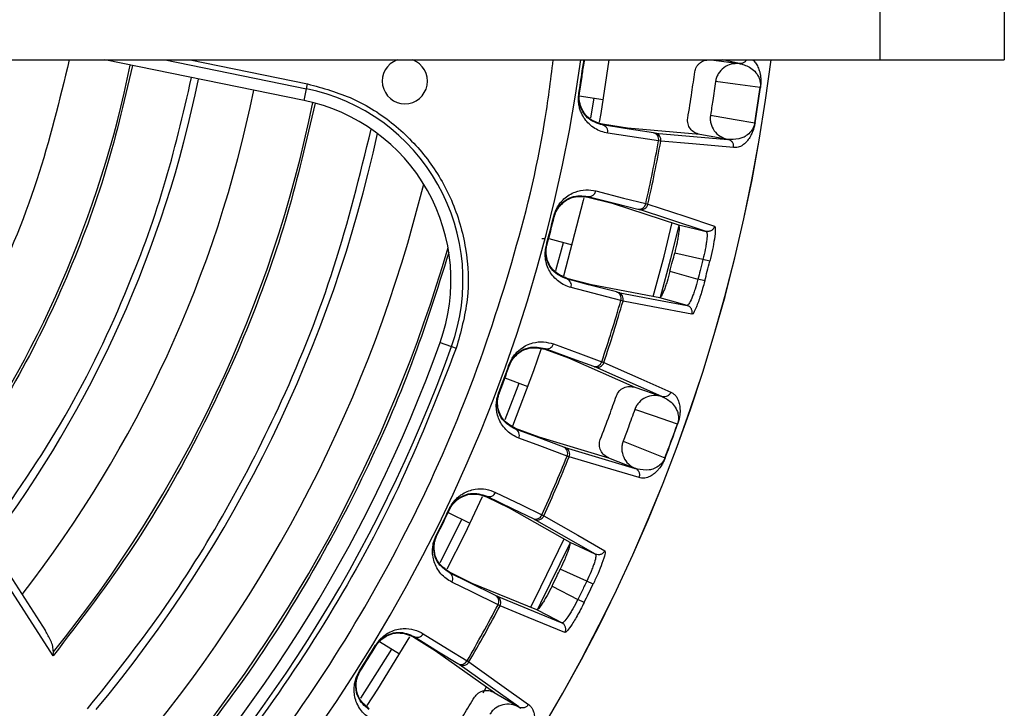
# Model space of a CAD drawing. Header units: millimetres. Extents: x -210 to 108, y 0 to 276.
# Tile 13 of 19: x 38 to 108, y 93 to 142. Entities that reach past the tile are written whole.
import ezdxf

# ---------------------------------------------------------------- set-up
doc = ezdxf.new("R2010")
doc.units = ezdxf.units.MM

msp = doc.modelspace()

# ---------------------------------------------------------------- linework, layer by layer
at = {"color": 7, "linetype": 'Continuous', "lineweight": 25}
for p, q in [((99.467, 138.945), (99.467, 168.945)), ((108.267, 168.945), (108.267, 138.945)), ((-14.233, 138.945), (108.267, 138.945)), ((58.63, 136.069), (44.494, 138.945)), ((48.776, 138.945), (58.8, 136.906)), ((50.549, 138.945), (58.87, 137.252)), ((78.422, 138.699), (78.478, 138.945)), ((87.495, 138.945), (89.478, 138.69)), ((89.478, 138.69), (88.307, 138.945)), ((78.422, 138.699), (78.464, 138.693)), ((89.478, 138.69), (89.488, 138.689)), ((58.63, 136.069), (58.87, 137.252)), ((90.975, 137.003), (90.96, 137.005)), ((78.102, 136.59), (78.144, 136.583)), ((78.13, 136.416), (79.817, 136.141)), ((78.944, 134.846), (79.181, 136.244)), ((81.558, 134.112), (79.788, 134.386)), ((86.684, 133.667), (81.558, 134.112)), ((83.507, 133.769), (88.663, 133.321)), ((88.663, 133.321), (86.684, 133.667)), ((83.91, 133.187), (83.754, 133.21)), ((88.674, 133.319), (88.663, 133.321)), ((78.748, 129.279), (78.738, 129.237)), ((78.738, 129.237), (80.473, 128.796)), ((80.473, 128.796), (85.172, 127.261)), ((82.847, 128.766), (83, 128.726)), ((76.323, 127.87), (76.364, 127.859)), ((87.129, 126.805), (87.175, 126.732)), ((75.473, 126.297), (75.66, 126.306)), ((75.8, 125.836), (75.841, 125.826)), ((75.965, 126.293), (77.631, 125.855)), ((76.462, 124.021), (77.008, 126.019)), ((86.904, 124.803), (84.897, 125.271)), ((87.387, 124.682), (86.904, 124.803)), ((84.563, 123.974), (86.547, 123.415)), ((78.988, 123.022), (77.255, 123.473)), ((83.844, 122.099), (78.988, 123.022)), ((87.028, 123.288), (86.547, 123.415)), ((81.234, 121.864), (81.082, 121.903)), ((68.273, 118.937), (69.409, 118.529)), ((75.705, 118.498), (75.69, 118.457)), ((75.69, 118.457), (77.372, 117.842)), ((73.15, 117.341), (73.189, 117.326)), ((77.372, 117.842), (82.076, 115.758)), ((79.731, 117.573), (79.879, 117.518)), ((83.977, 115.106), (79.244, 117.203)), ((72.86, 116.419), (74.477, 115.824)), ((72.412, 115.339), (72.451, 115.324)), ((82.067, 115.761), (83.977, 115.106)), ((83.977, 115.106), (83.987, 115.103)), ((85.104, 113.152), (85.09, 113.157)), ((75.298, 112.216), (73.619, 112.84)), ((80.229, 110.748), (75.298, 112.216)), ((77.138, 111.488), (82.098, 110.011)), ((77.415, 110.836), (77.267, 110.891)), ((82.098, 110.011), (80.229, 110.748)), ((82.109, 110.007), (82.098, 110.011)), ((71.573, 108.048), (71.554, 108.009)), ((71.554, 108.009), (73.165, 107.227)), ((68.831, 106.884), (70.384, 106.139)), ((68.914, 107.155), (68.952, 107.137)), ((73.165, 107.227), (77.459, 104.778)), ((75.485, 106.72), (75.626, 106.65)), ((67.992, 105.269), (68.03, 105.25)), ((40.837, 96.741), (35.709, 104.679)), ((36.319, 104.657), (40.29, 98.509)), ((79.284, 103.937), (79.314, 103.856)), ((70.548, 101.871), (68.941, 102.661)), ((78.661, 102.022), (76.789, 102.884)), ((79.109, 101.806), (78.661, 102.022)), ((75.119, 99.988), (70.548, 101.871)), ((76.201, 101.68), (78.031, 100.734)), ((78.477, 100.513), (78.031, 100.734)), ((72.515, 100.283), (72.373, 100.353)), ((63.958, 97.749), (65.389, 96.886)), ((66.421, 98.1), (66.399, 98.063)), ((66.399, 98.063), (67.922, 97.122)), ((62.64, 93.727), (64.837, 97.219)), ((63.685, 97.48), (63.721, 97.459)), ((67.922, 97.122), (72.111, 94.134)), ((40.837, 96.741), (40.852, 97.018)), ((70.178, 96.383), (70.312, 96.3)), ((62.56, 95.668), (62.595, 95.646)), ((73.841, 93.112), (69.628, 96.118)), ((71.311, 94.113), (71.565, 94.541)), ((72.103, 94.138), (73.841, 93.112)), ((73.841, 93.112), (73.851, 93.107))]:
    msp.add_line(p, q, dxfattribs=at)
at = {"color": 7, "linetype": 'Continuous', "lineweight": 25, "flags": 128}
for points in [[(80.238, 138.945), (79.653, 135.164), (79.543, 134.538)], [(78.456, 138.641), (78.46, 138.67), (78.464, 138.693)], [(90.96, 137.005), (89.188, 137.233), (87.795, 137.412)], [(78.144, 136.583), (78.148, 136.612), (78.152, 136.635)], [(87.435, 135.04), (89.196, 134.733), (90.579, 134.491)], [(79.788, 134.386), (79.784, 134.362), (79.781, 134.343)], [(83.39, 133.785), (81.369, 134.098), (79.781, 134.343)], [(83.754, 133.21), (81.719, 133.524), (80.146, 133.767)], [(86.684, 133.667), (86.679, 133.668), (86.675, 133.669)], [(89.071, 132.74), (86.153, 132.993), (83.91, 133.187)], [(78.45, 129.18), (78.408, 128.999), (77.023, 123.637)], [(78.748, 129.279), (80.73, 128.775), (82.287, 128.379)], [(79.309, 129.666), (81.276, 129.166), (82.847, 128.766)], [(83, 128.726), (85.623, 127.869), (87.728, 127.18)], [(87.129, 126.805), (84.482, 127.669), (82.401, 128.349)], [(83.373, 122.182), (84.14, 125.038), (84.722, 127.424)], [(85.169, 127.139), (84.608, 124.85), (83.877, 122.125)], [(85.172, 127.261), (86.268, 127.005), (87.129, 126.805)], [(77.255, 123.473), (77.248, 123.45), (77.243, 123.431)], [(80.777, 122.512), (78.798, 123.027), (77.243, 123.431)], [(81.082, 121.903), (79.089, 122.421), (77.548, 122.822)], [(80.892, 122.484), (83.628, 121.963), (85.778, 121.554)], [(86.121, 120.936), (83.359, 121.46), (81.234, 121.864)], [(85.778, 121.554), (84.695, 121.859), (83.844, 122.099)], [(85.853, 121.595), (85.778, 121.554), (85.778, 121.554), (85.778, 121.554)], [(76.301, 118.826), (78.208, 118.129), (79.731, 117.573)], [(75.396, 118.425), (74.877, 116.93), (73.4, 113.012)], [(75.705, 118.498), (77.625, 117.796), (79.134, 117.245)], [(79.879, 117.518), (82.505, 116.353), (84.614, 115.418)], [(72.886, 113.465), (73.691, 115.557), (73.872, 116.047)], [(85.09, 113.157), (83.399, 113.737), (82.071, 114.193)], [(73.619, 112.84), (73.611, 112.818), (73.604, 112.8)], [(77.026, 111.527), (75.11, 112.24), (73.604, 112.8)], [(77.267, 110.891), (75.337, 111.608), (73.845, 112.162)], [(81.241, 111.942), (82.904, 111.286), (84.21, 110.771)], [(82.381, 109.36), (79.574, 110.194), (77.415, 110.836)], [(80.229, 110.748), (80.224, 110.75), (80.221, 110.752)], [(72.2, 108.314), (74.026, 107.427), (75.485, 106.72)], [(71.258, 108.005), (69.997, 105.341), (68.747, 102.868)], [(71.573, 108.048), (73.412, 107.155), (74.858, 106.454)], [(68.273, 103.353), (68.644, 104.074), (69.803, 106.418)], [(79.284, 103.937), (76.865, 105.316), (74.964, 106.401)], [(75.626, 106.65), (78.023, 105.282), (79.946, 104.184)], [(74.676, 100.168), (74.997, 100.794), (77.05, 105.028)], [(77.459, 104.778), (78.481, 104.307), (79.284, 103.937)], [(77.43, 104.657), (75.386, 100.455), (75.139, 99.975)], [(68.941, 102.661), (68.93, 102.64), (68.922, 102.623)], [(72.198, 101.01), (70.363, 101.913), (68.922, 102.623)], [(72.373, 100.353), (70.525, 101.262), (69.097, 101.964)], [(72.305, 100.96), (74.88, 99.899), (76.904, 99.065)], [(77.115, 98.391), (74.515, 99.46), (72.515, 100.283)], [(76.904, 99.065), (75.904, 99.582), (75.119, 99.988)], [(76.986, 99.091), (76.904, 99.065), (76.904, 99.065), (76.904, 99.065)], [(66.105, 98.092), (63.832, 94.382), (63.076, 93.216)], [(66.421, 98.1), (68.161, 97.026), (69.528, 96.182)], [(67.072, 98.301), (68.799, 97.235), (70.178, 96.383)], [(70.312, 96.3), (72.651, 94.63), (74.528, 93.289)]]:
    msp.add_lwpolyline(points, dxfattribs=at)
at = {"color": 7, "linetype": 'Continuous', "lineweight": 25}
for centre, radius, start, end in [((-29.233, 153.945), 121.894, 187.06858, 352.93142), ((-29.233, 153.945), 121.889, 187.06888, 352.93112), ((-29.233, 153.945), 108.524, 187.94474, 352.05526), ((65.767, 137.445), 1.6, 110.36413, 69.63587), ((-29.233, 153.945), 77.077, 324.41683, 348.5), ((-29.233, 153.945), 108.729, 350.81526, 351.93958), ((-29.233, 153.945), 82.015, 323.06051, 348.5), ((56.038, 123.33), 13.854, 340.25028, 78.5), ((-29.233, 153.945), 121.381, 350.77713, 351.97771), ((-29.233, 153.945), 121.395, 350.77713, 351.97771), ((-29.233, 153.945), 86.015, 322.08332, 348.5), ((-29.233, 153.945), 90.292, 320.91453, 348.49033), ((56.038, 123.33), 13, 340.25028, 78.5), ((79.674, 133.872), 0.483, 347.46163, 77.20095), ((-29.233, 153.945), 95.229, 320.16133, 347.7489), ((83.283, 133.315), 0.483, 347.50751, 77.20381), ((83.419, 133.277), 0.499, 349.52357, 79.87366), ((-29.233, 153.945), 114.874, 347.33851, 349.60114), ((-29.233, 153.945), 115.031, 347.33606, 349.6036), ((-29.233, 153.945), 99.229, 319.44341, 346.12821), ((78.834, 129.754), 0.483, 259.74696, 349.479), ((82.373, 128.854), 0.483, 259.74411, 349.43336), ((82.513, 128.835), 0.499, 257.07469, 347.41614), ((-29.233, 153.945), 108.729, 345.01783, 346.1241), ((-29.233, 153.945), 108.771, 345.01783, 346.1241), ((-29.233, 153.945), 102.054, 318.77478, 343.91416), ((-29.233, 153.945), 120.235, 345.22804, 345.9139), ((77.089, 122.974), 0.483, 341.66294, 71.39498), ((80.623, 122.054), 0.483, 341.70857, 71.39782), ((80.755, 122.003), 0.499, 343.72578, 74.06724), ((-29.233, 153.945), 114.874, 341.5408, 343.80343), ((-29.233, 153.945), 115.031, 341.53834, 343.80588), ((-29.233, 153.945), 103.6, 289.74972, 340.25028), ((75.838, 118.962), 0.483, 253.94099, 343.68031), ((-29.233, 153.945), 104.454, 289.74972, 340.25028), ((-29.233, 153.945), 108.729, 339.20235, 340.32668), ((-29.233, 153.945), 108.771, 339.20235, 340.32668), ((79.267, 117.709), 0.483, 253.93813, 343.63443), ((79.405, 117.675), 0.499, 251.26828, 341.61834), ((-29.233, 153.945), 121.381, 339.16423, 340.3648), ((-29.233, 153.945), 121.395, 339.16423, 340.3648), ((73.404, 112.36), 0.483, 335.84873, 65.58804), ((76.827, 111.088), 0.483, 335.8946, 65.5909), ((76.953, 111.024), 0.499, 337.91067, 68.26076), ((-29.233, 153.945), 114.874, 335.72561, 337.98823), ((-29.233, 153.945), 115.031, 335.72315, 337.99069), ((71.752, 108.496), 0.483, 248.13405, 337.8661), ((-29.233, 153.945), 108.729, 333.40493, 334.5112), ((-29.233, 153.945), 108.771, 333.40493, 334.5112), ((75.038, 106.902), 0.483, 248.13121, 337.82046), ((75.171, 106.855), 0.499, 245.46179, 335.80323), ((68.679, 102.205), 0.483, 330.05003, 59.78208), ((-29.233, 153.945), 120.235, 333.61513, 334.301), ((71.955, 100.593), 0.483, 330.09567, 59.78492), ((72.074, 100.517), 0.499, 332.11287, 62.45434), ((-29.233, 153.945), 114.874, 329.9279, 332.19052), ((-29.233, 153.945), 115.031, 329.92543, 332.19297), ((66.645, 98.528), 0.483, 242.32809, 332.0674), ((-29.233, 153.945), 108.729, 327.58945, 328.71378), ((-29.233, 153.945), 108.771, 327.58945, 328.71378), ((69.752, 96.609), 0.483, 242.32523, 332.02153), ((69.88, 96.549), 0.499, 239.65537, 330.00544)]:
    msp.add_arc(centre, radius, start, end, dxfattribs=at)
for points, knots in [([(-29.233, 47.253), (-26.033, 47.336), (-19.526, 47.506), (-9.693, 48.907), (0.253, 51.231), (10.172, 54.609), (19.904, 59.036), (29.284, 64.509), (38.149, 70.98), (46.344, 78.368), (53.732, 86.563), (60.204, 95.428), (65.673, 104.809), (70.114, 114.539), (73.443, 124.463), (75.495, 132.616), (76.1, 137.471), (76.284, 138.945)], [0, 0, 0, 0, 0.062943, 0.128004, 0.194999, 0.263694, 0.333813, 0.405038, 0.477022, 0.549391, 0.621759, 0.693743, 0.764969, 0.835088, 0.903783, 0.970777, 1, 1, 1, 1]), ([(41.974, 138.945), (41.276, 136.091), (39.841, 130.219), (36.315, 121.728), (33.088, 116.42), (31.475, 113.765)], [0, 0, 0, 0, 0.321094, 0.660547, 1, 1, 1, 1]), ([(78.456, 138.641), (78.465, 138.696), (78.482, 138.802), (78.511, 138.899), (78.525, 138.945)], [0, 0, 0, 0, 0.522944, 1, 1, 1, 1]), ([(78.464, 138.693), (78.473, 138.754), (78.487, 138.842), (78.511, 138.92), (78.518, 138.945)], [0, 0, 0, 0, 0.681587, 1, 1, 1, 1]), ([(86.322, 138.096), (86.353, 138.219), (86.402, 138.41), (86.563, 138.625), (86.765, 138.805), (87.076, 138.956), (87.342, 138.95), (87.475, 138.948)], [0, 0, 0, 0, 0.238252, 0.369358, 0.500716, 0.750235, 1, 1, 1, 1]), ([(89.981, 138.945), (89.981, 138.945), (89.96, 138.882), (89.863, 138.792), (89.728, 138.715), (89.601, 138.685), (89.527, 138.687), (89.488, 138.688)], [0, 0, 0, 0, 0.001527, 0.338855, 0.623989, 0.800788, 1, 1, 1, 1]), ([(90.422, 138.945), (90.427, 138.941), (90.497, 138.898), (90.595, 138.784), (90.714, 138.614), (90.798, 138.458), (90.867, 138.288), (90.925, 138.103), (90.965, 137.918), (90.99, 137.736), (91.004, 137.557), (91.007, 137.373), (90.994, 137.157), (90.981, 137.052), (90.975, 137.003)], [0, 0, 0, 0, 0.021692, 0.262448, 0.396742, 0.519341, 0.630367, 0.722269, 0.814525, 0.864811, 0.907024, 0.962616, 0.982721, 1, 1, 1, 1]), ([(46.456, 138.546), (45.838, 135.913), (44.597, 130.633), (41.678, 123.018), (38.079, 115.7), (35.051, 111.2), (33.541, 108.956)], [0, 0, 0, 0, 0.24931, 0.5, 0.75069, 1, 1, 1, 1]), ([(78.144, 136.583), (78.206, 136.977), (78.318, 137.679), (78.419, 138.383), (78.464, 138.693)], [0, 0, 0, 0, 0.56, 1, 1, 1, 1]), ([(89.488, 138.689), (89.292, 138.689), (88.899, 138.688), (88.359, 138.419), (88.024, 138.053), (87.852, 137.7), (87.814, 137.508), (87.795, 137.412)], [0, 0, 0, 0, 0.250365, 0.49979, 0.749195, 0.874833, 1, 1, 1, 1]), ([(89.488, 138.688), (89.49, 138.688), (89.493, 138.688), (89.497, 138.687), (89.498, 138.687)], [0, 0, 0, 0, 0.499999, 1, 1, 1, 1]), ([(89.498, 138.687), (89.507, 138.685), (89.531, 138.679), (89.598, 138.667), (89.642, 138.66)], [0, 0, 0, 0, 0.354009, 1, 1, 1, 1]), ([(89.642, 138.66), (89.897, 138.574), (90.278, 138.445), (90.687, 138.037), (90.871, 137.712), (90.946, 137.465), (90.971, 137.286), (90.974, 137.16), (90.969, 137.074), (90.963, 137.028), (90.96, 137.005)], [0, 0, 0, 0, 0.506374, 0.758088, 0.883, 0.944303, 0.973771, 0.987488, 0.993875, 1, 1, 1, 1]), ([(35.709, 104.679), (37.669, 107.464), (41.598, 113.048), (45.765, 121.63), (48.823, 129.871), (50.039, 135.091), (50.645, 137.694)], [0, 0, 0, 0, 0.279296, 0.560147, 0.780681, 1, 1, 1, 1]), ([(85.826, 134.824), (85.925, 135.434), (86.101, 136.523), (86.255, 137.615), (86.322, 138.096)], [0, 0, 0, 0, 0.559999, 1, 1, 1, 1]), ([(58.87, 137.252), (59.959, 136.951), (62.159, 136.343), (65.067, 134.468), (67.461, 132.007), (69.222, 128.999), (70.208, 125.599), (70.371, 121.975), (69.728, 119.67), (69.409, 118.529)], [0, 0, 0, 0, 0.138778, 0.280414, 0.420995, 0.559358, 0.706173, 0.854495, 1, 1, 1, 1]), ([(87.795, 137.412), (87.731, 136.969), (87.617, 136.177), (87.491, 135.388), (87.435, 135.04)], [0, 0, 0, 0, 0.559999, 1, 1, 1, 1]), ([(80.146, 133.767), (79.99, 133.8), (79.676, 133.866), (79.235, 134.081), (78.846, 134.373), (78.529, 134.73), (78.314, 135.093), (78.178, 135.441), (78.098, 135.77), (78.054, 136.15), (78.087, 136.449), (78.102, 136.59)], [0, 0, 0, 0, 0.1672206, 0.3357284, 0.4983192, 0.6321139, 0.7482769, 0.8152709, 0.874092, 0.9408708, 1, 1, 1, 1]), ([(79.781, 134.343), (79.416, 134.451), (78.871, 134.613), (78.347, 135.273), (78.156, 135.802), (78.115, 136.168), (78.12, 136.403), (78.136, 136.523), (78.144, 136.583)], [0, 0, 0, 0, 0.513824, 0.766382, 0.887902, 0.945467, 0.973036, 1, 1, 1, 1]), ([(79.788, 134.386), (79.423, 134.497), (78.874, 134.664), (78.35, 135.332), (78.16, 135.871), (78.122, 136.236), (78.129, 136.468), (78.145, 136.58), (78.152, 136.635)], [0, 0, 0, 0, 0.497301, 0.747796, 0.873525, 0.940465, 0.970628, 1, 1, 1, 1]), ([(59.401, 135.888), (58.79, 133.245), (57.566, 127.945), (54.83, 120.23), (51.238, 112.331), (46.685, 104.371), (42.782, 99.279), (40.837, 96.741)], [0, 0, 0, 0, 0.185963, 0.372892, 0.560277, 0.780846, 1, 1, 1, 1]), ([(86.675, 133.669), (86.546, 133.706), (86.29, 133.78), (85.991, 134.059), (85.846, 134.363), (85.805, 134.626), (85.819, 134.758), (85.826, 134.824)], [0, 0, 0, 0, 0.25034, 0.499759, 0.749142, 0.874835, 1, 1, 1, 1]), ([(87.435, 135.04), (87.425, 134.943), (87.405, 134.749), (87.464, 134.363), (87.673, 133.916), (88.105, 133.499), (88.477, 133.381), (88.663, 133.321)], [0, 0, 0, 0, 0.125465, 0.251186, 0.500358, 0.750057, 1, 1, 1, 1]), ([(43.269, 92.977), (45.054, 95.216), (48.634, 99.708), (53.212, 107.039), (57.375, 115.202), (60.948, 124.201), (62.574, 130.778), (63.385, 134.055)], [0, 0, 0, 0, 0.185951, 0.372884, 0.560282, 0.78086, 1, 1, 1, 1]), ([(90.579, 134.491), (90.575, 134.468), (90.567, 134.422), (90.546, 134.339), (90.458, 134.076), (90.133, 133.651), (89.57, 133.325), (89.099, 133.31), (88.829, 133.302)], [0, 0, 0, 0, 0.006129, 0.01252, 0.026246, 0.116739, 0.493304, 1, 1, 1, 1]), ([(90.593, 134.488), (90.585, 134.44), (90.566, 134.336), (90.532, 134.195), (90.493, 134.06), (90.446, 133.923), (90.391, 133.784), (90.313, 133.618), (90.22, 133.452), (90.087, 133.261), (89.925, 133.075), (89.68, 132.874), (89.388, 132.735), (89.177, 132.739), (89.071, 132.74)], [0, 0, 0, 0, 0.011715, 0.02535, 0.042264, 0.063186, 0.091791, 0.125922, 0.188493, 0.250824, 0.366653, 0.500345, 0.750124, 1, 1, 1, 1]), ([(90.593, 134.488), (90.591, 134.489), (90.588, 134.489), (90.582, 134.49), (90.579, 134.491)], [0, 0, 0, 0, 0.559968, 1, 1, 1, 1]), ([(83.39, 133.785), (83.421, 133.781), (83.477, 133.772), (83.498, 133.77), (83.507, 133.769)], [0, 0, 0, 0, 0.559639, 1, 1, 1, 1]), ([(89.071, 132.74), (89.076, 132.804), (89.083, 132.901), (89.042, 133.025), (89.002, 133.099), (88.954, 133.16), (88.896, 133.218), (88.801, 133.283), (88.719, 133.306), (88.674, 133.319)], [0, 0, 0, 0, 0.242415, 0.371253, 0.501733, 0.564129, 0.671423, 0.819818, 1, 1, 1, 1]), ([(88.684, 133.318), (88.682, 133.318), (88.679, 133.319), (88.676, 133.319), (88.674, 133.319)], [0, 0, 0, 0, 0.500001, 1, 1, 1, 1]), ([(88.829, 133.302), (88.786, 133.307), (88.718, 133.315), (88.693, 133.317), (88.684, 133.318)], [0, 0, 0, 0, 0.64599, 1, 1, 1, 1]), ([(76.323, 127.87), (76.364, 128.005), (76.451, 128.292), (76.64, 128.624), (76.841, 128.895), (77.102, 129.162), (77.443, 129.413), (77.966, 129.658), (78.605, 129.786), (79.074, 129.706), (79.309, 129.666)], [0, 0, 0, 0, 0.058953, 0.125513, 0.184149, 0.250987, 0.367434, 0.501751, 0.750786, 1, 1, 1, 1]), ([(76.351, 127.808), (76.366, 127.862), (76.396, 127.971), (76.48, 128.185), (76.657, 128.506), (77.042, 128.928), (77.786, 129.34), (78.357, 129.278), (78.738, 129.237)], [0, 0, 0, 0, 0.029288, 0.059353, 0.126025, 0.251323, 0.501935, 1, 1, 1, 1]), ([(76.364, 127.859), (76.38, 127.918), (76.413, 128.035), (76.5, 128.252), (76.68, 128.571), (77.063, 128.985), (77.804, 129.387), (78.369, 129.323), (78.748, 129.279)], [0, 0, 0, 0, 0.027132, 0.054565, 0.111728, 0.232859, 0.48615, 1, 1, 1, 1]), ([(82.287, 128.379), (82.318, 128.371), (82.372, 128.357), (82.392, 128.351), (82.401, 128.349)], [0, 0, 0, 0, 0.55966, 1, 1, 1, 1]), ([(85.172, 127.261), (85.191, 127.226), (85.229, 127.156), (85.194, 126.763), (85.131, 126.356), (85.046, 125.898), (84.956, 125.52), (84.897, 125.271)], [0, 0, 0, 0, 0.2502529, 0.4996047, 0.630271, 0.7573776, 1, 1, 1, 1]), ([(87.728, 127.18), (87.707, 127.121), (87.675, 127.028), (87.589, 126.929), (87.508, 126.865), (87.415, 126.82), (87.288, 126.785), (87.192, 126.797), (87.129, 126.805)], [0, 0, 0, 0, 0.2393789, 0.3682928, 0.4999618, 0.6316365, 0.7605665, 1, 1, 1, 1]), ([(87.728, 127.18), (87.753, 127.125), (87.804, 127.016), (87.732, 126.342), (87.587, 125.526), (87.454, 124.964), (87.387, 124.682)], [0, 0, 0, 0, 0.280377, 0.559712, 0.779882, 1, 1, 1, 1]), ([(87.175, 126.732), (87.18, 126.702), (87.199, 126.593), (87.186, 126.3), (87.132, 125.89), (87.052, 125.43), (86.963, 125.051), (86.904, 124.803)], [0, 0, 0, 0, 0.110502, 0.40664, 0.562298, 0.713231, 1, 1, 1, 1]), ([(77.548, 122.822), (77.396, 122.87), (77.091, 122.968), (76.675, 123.226), (76.318, 123.555), (76.037, 123.942), (75.86, 124.325), (75.76, 124.685), (75.713, 125.021), (75.708, 125.403), (75.771, 125.698), (75.8, 125.836)], [0, 0, 0, 0, 0.167121, 0.335364, 0.497583, 0.631728, 0.748173, 0.815203, 0.874056, 0.940854, 1, 1, 1, 1]), ([(77.243, 123.431), (76.891, 123.576), (76.366, 123.792), (75.911, 124.501), (75.774, 125.047), (75.77, 125.415), (75.799, 125.648), (75.827, 125.767), (75.841, 125.826)], [0, 0, 0, 0, 0.513067, 0.766261, 0.887846, 0.945306, 0.972941, 1, 1, 1, 1]), ([(77.255, 123.473), (76.902, 123.621), (76.373, 123.842), (75.919, 124.561), (75.785, 125.116), (75.785, 125.483), (75.815, 125.712), (75.841, 125.822), (75.854, 125.876)], [0, 0, 0, 0, 0.497302, 0.747797, 0.873526, 0.940464, 0.970627, 1, 1, 1, 1]), ([(68.888, 125.298), (68.048, 122.653), (66.364, 117.353), (63.025, 109.683), (58.865, 101.853), (53.791, 93.977), (49.597, 88.934), (47.505, 86.42)], [0, 0, 0, 0, 0.18609, 0.372972, 0.560226, 0.780692, 1, 1, 1, 1]), ([(84.563, 123.974), (84.627, 124.216), (84.74, 124.648), (84.849, 125.081), (84.897, 125.271)], [0, 0, 0, 0, 0.56, 1, 1, 1, 1]), ([(86.904, 124.803), (86.839, 124.544), (86.722, 124.081), (86.6, 123.619), (86.547, 123.415)], [0, 0, 0, 0, 0.56, 1, 1, 1, 1]), ([(84.563, 123.974), (84.495, 123.728), (84.391, 123.353), (84.244, 122.91), (84.103, 122.523), (83.944, 122.163), (83.877, 122.12), (83.844, 122.099)], [0, 0, 0, 0, 0.242837, 0.37006, 0.500846, 0.750309, 1, 1, 1, 1]), ([(86.547, 123.415), (86.479, 123.17), (86.375, 122.795), (86.222, 122.354), (86.072, 121.968), (85.942, 121.705), (85.872, 121.619), (85.853, 121.595)], [0, 0, 0, 0, 0.286768, 0.437694, 0.593337, 0.889453, 1, 1, 1, 1]), ([(87.028, 123.288), (86.928, 122.933), (86.729, 122.224), (86.443, 121.448), (86.229, 120.997), (86.157, 120.956), (86.121, 120.936)], [0, 0, 0, 0, 0.27982, 0.559169, 0.779392, 1, 1, 1, 1]), ([(80.777, 122.512), (80.808, 122.504), (80.863, 122.49), (80.883, 122.485), (80.892, 122.484)], [0, 0, 0, 0, 0.559638, 1, 1, 1, 1]), ([(86.121, 120.936), (86.132, 120.998), (86.148, 121.094), (86.121, 121.224), (86.081, 121.318), (86.021, 121.402), (85.927, 121.494), (85.837, 121.53), (85.778, 121.554)], [0, 0, 0, 0, 0.239412, 0.368332, 0.5, 0.631669, 0.760589, 1, 1, 1, 1]), ([(73.15, 117.341), (73.204, 117.471), (73.319, 117.749), (73.541, 118.06), (73.77, 118.309), (74.056, 118.548), (74.42, 118.763), (74.964, 118.954), (75.613, 119.016), (76.072, 118.89), (76.301, 118.826)], [0, 0, 0, 0, 0.059047, 0.125735, 0.184462, 0.251412, 0.367628, 0.501624, 0.750271, 1, 1, 1, 1]), ([(69.409, 118.529), (68.18, 115.385), (65.702, 109.044), (60.803, 99.988), (55.034, 91.33), (48.369, 83.24), (40.96, 75.884), (32.929, 69.35), (24.404, 63.724), (15.499, 58.939), (9.272, 56.509), (6.183, 55.303)], [0, 0, 0, 0, 0.109606, 0.221, 0.3337, 0.44719, 0.560921, 0.672343, 0.78298, 0.89235, 1, 1, 1, 1]), ([(73.171, 117.277), (73.191, 117.329), (73.232, 117.434), (73.337, 117.639), (73.546, 117.94), (73.971, 118.321), (74.753, 118.655), (75.316, 118.536), (75.69, 118.457)], [0, 0, 0, 0, 0.029287, 0.059353, 0.126025, 0.251323, 0.501935, 1, 1, 1, 1]), ([(73.189, 117.326), (73.211, 117.383), (73.255, 117.496), (73.364, 117.703), (73.576, 118.004), (74, 118.376), (74.777, 118.701), (75.332, 118.579), (75.705, 118.498)], [0, 0, 0, 0, 0.027028, 0.054631, 0.112021, 0.233459, 0.486379, 1, 1, 1, 1]), ([(79.134, 117.245), (79.164, 117.234), (79.217, 117.214), (79.236, 117.206), (79.244, 117.203)], [0, 0, 0, 0, 0.560143, 1, 1, 1, 1]), ([(73.845, 112.162), (73.699, 112.226), (73.405, 112.354), (73.016, 112.653), (72.694, 113.018), (72.455, 113.431), (72.318, 113.83), (72.255, 114.198), (72.243, 114.536), (72.276, 114.917), (72.368, 115.204), (72.412, 115.339)], [0, 0, 0, 0, 0.167221, 0.335728, 0.498319, 0.632114, 0.748277, 0.815271, 0.874092, 0.940871, 1, 1, 1, 1]), ([(73.604, 112.8), (73.268, 112.979), (72.767, 113.248), (72.387, 113.999), (72.305, 114.557), (72.339, 114.923), (72.391, 115.152), (72.431, 115.267), (72.451, 115.324)], [0, 0, 0, 0, 0.513824, 0.766382, 0.887902, 0.945467, 0.973036, 1, 1, 1, 1]), ([(73.619, 112.84), (73.284, 113.023), (72.779, 113.297), (72.401, 114.057), (72.324, 114.623), (72.36, 114.989), (72.413, 115.214), (72.451, 115.32), (72.469, 115.373)], [0, 0, 0, 0, 0.497301, 0.747796, 0.873525, 0.940465, 0.970628, 1, 1, 1, 1]), ([(80.766, 115.159), (80.822, 115.274), (80.908, 115.451), (81.109, 115.629), (81.342, 115.765), (81.678, 115.85), (81.937, 115.791), (82.067, 115.761)], [0, 0, 0, 0, 0.238252, 0.369358, 0.500716, 0.750235, 1, 1, 1, 1]), ([(84.614, 115.418), (84.587, 115.36), (84.531, 115.242), (84.379, 115.126), (84.227, 115.081), (84.097, 115.076), (84.025, 115.093), (83.987, 115.102)], [0, 0, 0, 0, 0.24405, 0.499443, 0.71532, 0.849175, 1, 1, 1, 1]), ([(84.614, 115.418), (84.678, 115.387), (84.805, 115.325), (84.969, 115.164), (85.091, 114.976), (85.173, 114.783), (85.223, 114.613), (85.257, 114.432), (85.276, 114.24), (85.278, 114.05), (85.266, 113.867), (85.244, 113.689), (85.21, 113.508), (85.154, 113.299), (85.119, 113.199), (85.104, 113.152)], [0, 0, 0, 0, 0.167566, 0.336422, 0.499725, 0.590815, 0.673973, 0.749281, 0.811617, 0.874194, 0.908303, 0.936935, 0.974643, 0.98828, 1, 1, 1, 1]), ([(79.622, 112.054), (79.841, 112.632), (80.233, 113.663), (80.603, 114.702), (80.766, 115.159)], [0, 0, 0, 0, 0.559999, 1, 1, 1, 1]), ([(83.987, 115.103), (83.794, 115.142), (83.409, 115.221), (82.826, 115.066), (82.425, 114.775), (82.186, 114.464), (82.109, 114.283), (82.071, 114.193)], [0, 0, 0, 0, 0.250365, 0.49979, 0.749195, 0.874833, 1, 1, 1, 1]), ([(83.987, 115.102), (83.989, 115.102), (83.992, 115.101), (83.995, 115.099), (83.996, 115.099)], [0, 0, 0, 0, 0.499999, 1, 1, 1, 1]), ([(83.996, 115.099), (84.004, 115.095), (84.027, 115.085), (84.091, 115.059), (84.131, 115.043)], [0, 0, 0, 0, 0.354009, 1, 1, 1, 1]), ([(84.131, 115.043), (84.364, 114.908), (84.712, 114.705), (85.03, 114.222), (85.145, 113.867), (85.169, 113.611), (85.157, 113.43), (85.134, 113.306), (85.112, 113.223), (85.097, 113.179), (85.09, 113.157)], [0, 0, 0, 0, 0.506374, 0.758088, 0.883, 0.944303, 0.973771, 0.987488, 0.993875, 1, 1, 1, 1]), ([(82.071, 114.193), (81.919, 113.772), (81.648, 113.02), (81.366, 112.271), (81.241, 111.942)], [0, 0, 0, 0, 0.559999, 1, 1, 1, 1]), ([(80.221, 110.752), (80.102, 110.814), (79.866, 110.938), (79.629, 111.272), (79.548, 111.598), (79.561, 111.865), (79.601, 111.991), (79.622, 112.054)], [0, 0, 0, 0, 0.25034, 0.499759, 0.749142, 0.874835, 1, 1, 1, 1]), ([(81.241, 111.942), (81.212, 111.849), (81.153, 111.663), (81.133, 111.272), (81.248, 110.793), (81.587, 110.298), (81.928, 110.107), (82.098, 110.011)], [0, 0, 0, 0, 0.125465, 0.251186, 0.500358, 0.750057, 1, 1, 1, 1]), ([(77.026, 111.527), (77.056, 111.516), (77.109, 111.497), (77.129, 111.49), (77.138, 111.488)], [0, 0, 0, 0, 0.5596385, 1, 1, 1, 1]), ([(84.21, 110.771), (84.202, 110.75), (84.184, 110.706), (84.147, 110.629), (84.008, 110.389), (83.604, 110.038), (82.987, 109.832), (82.523, 109.912), (82.257, 109.958)], [0, 0, 0, 0, 0.006129, 0.01252, 0.026246, 0.116739, 0.493304, 1, 1, 1, 1]), ([(84.224, 110.766), (84.206, 110.72), (84.167, 110.622), (84.105, 110.491), (84.04, 110.367), (83.966, 110.241), (83.884, 110.117), (83.774, 109.969), (83.649, 109.826), (83.481, 109.665), (83.285, 109.516), (83.004, 109.369), (82.69, 109.291), (82.484, 109.337), (82.381, 109.36)], [0, 0, 0, 0, 0.0117153, 0.0253501, 0.0422638, 0.0631859, 0.0917906, 0.1259219, 0.1884929, 0.2508241, 0.366653, 0.5003454, 0.7501243, 1, 1, 1, 1]), ([(84.224, 110.766), (84.222, 110.766), (84.219, 110.768), (84.213, 110.77), (84.21, 110.771)], [0, 0, 0, 0, 0.559968, 1, 1, 1, 1]), ([(82.381, 109.36), (82.398, 109.421), (82.425, 109.515), (82.41, 109.645), (82.385, 109.725), (82.351, 109.795), (82.305, 109.864), (82.226, 109.946), (82.15, 109.985), (82.109, 110.007)], [0, 0, 0, 0, 0.242415, 0.371253, 0.501733, 0.564129, 0.671423, 0.819818, 1, 1, 1, 1]), ([(82.118, 110.004), (82.117, 110.004), (82.113, 110.005), (82.11, 110.006), (82.109, 110.007)], [0, 0, 0, 0, 0.500001, 1, 1, 1, 1]), ([(82.257, 109.958), (82.215, 109.973), (82.151, 109.994), (82.127, 110.001), (82.118, 110.004)], [0, 0, 0, 0, 0.64599, 1, 1, 1, 1]), ([(68.914, 107.155), (68.981, 107.279), (69.123, 107.543), (69.375, 107.83), (69.628, 108.055), (69.937, 108.264), (70.321, 108.442), (70.882, 108.577), (71.535, 108.573), (71.978, 108.4), (72.2, 108.314)], [0, 0, 0, 0, 0.058953, 0.125513, 0.184149, 0.250987, 0.367434, 0.501751, 0.750786, 1, 1, 1, 1]), ([(68.929, 107.09), (68.954, 107.139), (69.005, 107.239), (69.13, 107.433), (69.368, 107.711), (69.83, 108.047), (70.642, 108.301), (71.19, 108.125), (71.554, 108.009)], [0, 0, 0, 0, 0.029288, 0.059353, 0.126025, 0.251323, 0.501935, 1, 1, 1, 1]), ([(68.952, 107.137), (68.979, 107.191), (69.035, 107.299), (69.164, 107.494), (69.404, 107.771), (69.863, 108.098), (70.67, 108.343), (71.21, 108.166), (71.573, 108.048)], [0, 0, 0, 0, 0.0271316, 0.0545648, 0.1117283, 0.2328586, 0.4861498, 1, 1, 1, 1]), ([(74.858, 106.454), (74.886, 106.44), (74.937, 106.415), (74.955, 106.405), (74.964, 106.401)], [0, 0, 0, 0, 0.55966, 1, 1, 1, 1]), ([(69.097, 101.964), (68.958, 102.042), (68.679, 102.199), (68.323, 102.535), (68.04, 102.93), (67.843, 103.365), (67.746, 103.777), (67.721, 104.149), (67.743, 104.487), (67.814, 104.863), (67.935, 105.139), (67.992, 105.269)], [0, 0, 0, 0, 0.167121, 0.335364, 0.497583, 0.631728, 0.748173, 0.815203, 0.874056, 0.940854, 1, 1, 1, 1]), ([(68.922, 102.623), (68.606, 102.835), (68.134, 103.152), (67.832, 103.938), (67.807, 104.501), (67.878, 104.862), (67.952, 105.085), (68.004, 105.195), (68.03, 105.25)], [0, 0, 0, 0, 0.513067, 0.766261, 0.887846, 0.945306, 0.972941, 1, 1, 1, 1]), ([(68.941, 102.661), (68.626, 102.877), (68.152, 103.2), (67.852, 103.995), (67.832, 104.566), (67.906, 104.926), (67.981, 105.144), (68.029, 105.247), (68.053, 105.297)], [0, 0, 0, 0, 0.497302, 0.747797, 0.873526, 0.940464, 0.970627, 1, 1, 1, 1]), ([(77.459, 104.778), (77.47, 104.739), (77.493, 104.663), (77.38, 104.285), (77.237, 103.9), (77.061, 103.468), (76.897, 103.115), (76.789, 102.884)], [0, 0, 0, 0, 0.250253, 0.499605, 0.630271, 0.757378, 1, 1, 1, 1]), ([(79.946, 104.184), (79.96, 104.125), (79.987, 104.008), (79.781, 103.362), (79.475, 102.592), (79.231, 102.068), (79.109, 101.806)], [0, 0, 0, 0, 0.280377, 0.559712, 0.779882, 1, 1, 1, 1]), ([(79.946, 104.184), (79.914, 104.13), (79.864, 104.046), (79.759, 103.966), (79.667, 103.919), (79.567, 103.894), (79.436, 103.885), (79.344, 103.916), (79.284, 103.937)], [0, 0, 0, 0, 0.239379, 0.368293, 0.499962, 0.631636, 0.760566, 1, 1, 1, 1]), ([(79.314, 103.856), (79.313, 103.826), (79.31, 103.715), (79.238, 103.431), (79.102, 103.04), (78.932, 102.605), (78.768, 102.253), (78.661, 102.022)], [0, 0, 0, 0, 0.110502, 0.40664, 0.562298, 0.713231, 1, 1, 1, 1]), ([(76.201, 101.68), (76.312, 101.905), (76.509, 102.305), (76.704, 102.707), (76.789, 102.884)], [0, 0, 0, 0, 0.56, 1, 1, 1, 1]), ([(78.661, 102.022), (78.544, 101.781), (78.336, 101.351), (78.125, 100.922), (78.031, 100.734)], [0, 0, 0, 0, 0.56, 1, 1, 1, 1]), ([(76.201, 101.68), (76.084, 101.453), (75.907, 101.107), (75.674, 100.702), (75.458, 100.352), (75.23, 100.031), (75.156, 100.003), (75.119, 99.988)], [0, 0, 0, 0, 0.242837, 0.37006, 0.500846, 0.750309, 1, 1, 1, 1]), ([(72.198, 101.01), (72.226, 100.996), (72.277, 100.972), (72.296, 100.963), (72.305, 100.96)], [0, 0, 0, 0, 0.559638, 1, 1, 1, 1]), ([(78.031, 100.734), (77.915, 100.507), (77.738, 100.161), (77.499, 99.76), (77.274, 99.412), (77.094, 99.181), (77.009, 99.11), (76.986, 99.091)], [0, 0, 0, 0, 0.286768, 0.437694, 0.593337, 0.889453, 1, 1, 1, 1]), ([(78.477, 100.513), (78.308, 100.185), (77.97, 99.53), (77.533, 98.828), (77.233, 98.429), (77.154, 98.404), (77.115, 98.391)], [0, 0, 0, 0, 0.27982, 0.559169, 0.779392, 1, 1, 1, 1]), ([(40.852, 97.018), (40.841, 97.148), (40.817, 97.421), (40.626, 97.928), (40.423, 98.279), (40.29, 98.509)], [0, 0, 0, 0, 0.239018, 0.50061, 1, 1, 1, 1]), ([(63.685, 97.48), (63.765, 97.597), (63.934, 97.846), (64.214, 98.106), (64.488, 98.304), (64.817, 98.481), (65.216, 98.618), (65.787, 98.696), (66.436, 98.626), (66.86, 98.41), (67.072, 98.301)], [0, 0, 0, 0, 0.059047, 0.125735, 0.184462, 0.251412, 0.367628, 0.501624, 0.750271, 1, 1, 1, 1]), ([(77.115, 98.391), (77.138, 98.45), (77.174, 98.541), (77.173, 98.673), (77.152, 98.774), (77.111, 98.868), (77.037, 98.977), (76.956, 99.031), (76.904, 99.065)], [0, 0, 0, 0, 0.239412, 0.368332, 0.5, 0.631669, 0.760589, 1, 1, 1, 1]), ([(63.694, 97.414), (63.724, 97.46), (63.785, 97.555), (63.929, 97.735), (64.194, 97.988), (64.688, 98.276), (65.521, 98.445), (66.048, 98.216), (66.399, 98.063)], [0, 0, 0, 0, 0.029287, 0.059353, 0.126025, 0.251323, 0.501935, 1, 1, 1, 1]), ([(63.721, 97.459), (63.754, 97.509), (63.82, 97.612), (63.969, 97.793), (64.237, 98.044), (64.726, 98.323), (65.553, 98.485), (66.073, 98.255), (66.421, 98.1)], [0, 0, 0, 0, 0.027028, 0.054631, 0.112021, 0.233459, 0.486379, 1, 1, 1, 1]), ([(63.324, 92.268), (63.194, 92.36), (62.932, 92.544), (62.611, 92.916), (62.369, 93.338), (62.218, 93.791), (62.164, 94.209), (62.176, 94.582), (62.232, 94.916), (62.342, 95.283), (62.49, 95.545), (62.56, 95.668)], [0, 0, 0, 0, 0.167221, 0.335728, 0.498319, 0.632114, 0.748277, 0.815271, 0.874092, 0.940871, 1, 1, 1, 1]), ([(63.216, 92.941), (62.923, 93.185), (62.486, 93.548), (62.265, 94.361), (62.298, 94.923), (62.405, 95.276), (62.502, 95.489), (62.564, 95.594), (62.595, 95.646)], [0, 0, 0, 0, 0.513824, 0.766382, 0.887902, 0.945467, 0.973036, 1, 1, 1, 1]), ([(63.24, 92.978), (62.948, 93.224), (62.509, 93.594), (62.291, 94.415), (62.329, 94.985), (62.439, 95.335), (62.536, 95.545), (62.594, 95.642), (62.623, 95.69)], [0, 0, 0, 0, 0.497301, 0.747796, 0.873525, 0.940465, 0.970628, 1, 1, 1, 1]), ([(69.528, 96.182), (69.555, 96.165), (69.603, 96.135), (69.62, 96.124), (69.628, 96.118)], [0, 0, 0, 0, 0.560143, 1, 1, 1, 1]), ([(70.707, 93.811), (70.784, 93.912), (70.904, 94.068), (71.137, 94.202), (71.393, 94.288), (71.739, 94.304), (71.981, 94.194), (72.103, 94.138)], [0, 0, 0, 0, 0.238252, 0.369358, 0.500716, 0.750235, 1, 1, 1, 1]), ([(68.961, 91), (69.292, 91.521), (69.884, 92.452), (70.455, 93.395), (70.707, 93.811)], [0, 0, 0, 0, 0.559999, 1, 1, 1, 1]), ([(73.851, 93.107), (73.67, 93.184), (73.308, 93.339), (72.706, 93.304), (72.255, 93.1), (71.957, 92.843), (71.846, 92.682), (71.791, 92.602)], [0, 0, 0, 0, 0.250365, 0.49979, 0.749195, 0.874833, 1, 1, 1, 1]), ([(74.528, 93.289), (74.49, 93.238), (74.412, 93.134), (74.239, 93.051), (74.081, 93.037), (73.953, 93.058), (73.886, 93.09), (73.85, 93.107)], [0, 0, 0, 0, 0.2440496, 0.4994426, 0.7153198, 0.8491754, 1, 1, 1, 1]), ([(73.85, 93.107), (73.852, 93.106), (73.855, 93.104), (73.858, 93.102), (73.859, 93.101)], [0, 0, 0, 0, 0.499999, 1, 1, 1, 1]), ([(73.859, 93.101), (73.866, 93.096), (73.886, 93.081), (73.943, 93.044), (73.98, 93.019)], [0, 0, 0, 0, 0.354009, 1, 1, 1, 1]), ([(74.528, 93.289), (74.584, 93.246), (74.696, 93.16), (74.825, 92.969), (74.906, 92.76), (74.947, 92.555), (74.963, 92.378), (74.959, 92.195), (74.94, 92.002), (74.903, 91.816), (74.855, 91.639), (74.797, 91.469), (74.727, 91.298), (74.63, 91.105), (74.576, 91.014), (74.552, 90.972)], [0, 0, 0, 0, 0.167566, 0.336422, 0.499725, 0.590815, 0.673973, 0.749281, 0.811617, 0.874194, 0.908303, 0.936935, 0.974643, 0.98828, 1, 1, 1, 1])]:
    msp.add_open_spline(points, degree=3, knots=knots, dxfattribs=at)

doc.saveas('drawing.dxf')
